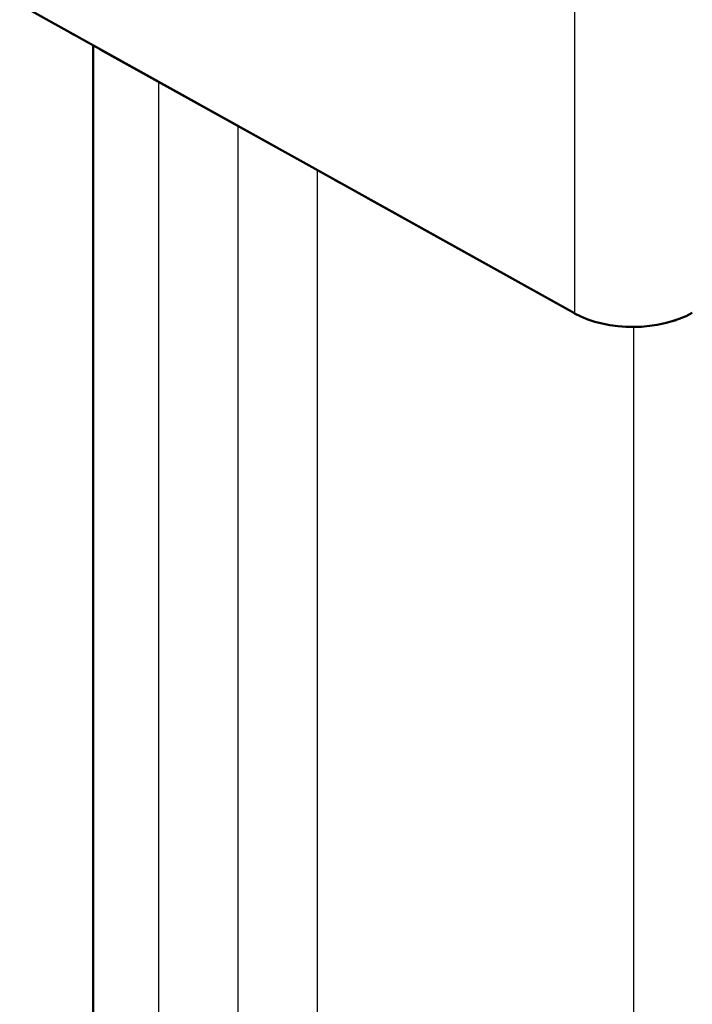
# Model space of a CAD drawing. Header units: millimetres. Extents: x 0 to 420, y 0 to 594.
# Tile 4 of 15: x 302 to 318, y 161 to 185. Entities that reach past the tile are written whole.
import ezdxf

# ---------------------------------------------------------------- set-up
doc = ezdxf.new("R2010")
doc.units = ezdxf.units.MM
doc.header["$LTSCALE"] = 2
doc.linetypes.add('LONG_DASH_DOTTED', pattern=[0.3001, 0.2362, -0.0295, 0.0049, -0.0295])
for name, color, linetype, lineweight in [('Sichtbare Kanten(DIN)', 7, 'Continuous', 50), ('Sichtbare tangentiale Kanten(DIN)', 3, 'Continuous', 25), ('Überlagerung [Formatvorlage Phantomlinien(DIN)]', 179, 'LONG_DASH_DOTTED', 50)]:
    doc.layers.add(name, color=color, linetype=linetype, lineweight=lineweight)

msp = doc.modelspace()

# ---------------------------------------------------------------- linework, layer by layer
at = {"layer": 'Sichtbare Kanten(DIN)'}
for p, q in [((315.536, 177.932), (302.321, 185.281)), ((304.074, 184.306), (304.074, 158.393))]:
    msp.add_line(p, q, dxfattribs=at)
msp.add_ellipse((316.925, 178.76), major_axis=(2, 0), ratio=0.575862, start_param=3.944444, end_param=5.497787, dxfattribs=at)
at = {"layer": 'Sichtbare tangentiale Kanten(DIN)'}
for p, q in [((315.536, 190.468), (315.536, 177.932)), ((305.636, 156.221), (305.636, 183.437)), ((307.522, 155.262), (307.522, 182.389)), ((309.407, 181.34), (309.407, 154.049)), ((316.95, 155.065), (316.95, 177.609))]:
    msp.add_line(p, q, dxfattribs=at)
at = {"layer": 'Sichtbare tangentiale Kanten(DIN)', "ltscale": 9.052001}
msp.add_line((315.536, 189.841), (315.536, 178.559), dxfattribs=at)
at = {"layer": 'Sichtbare tangentiale Kanten(DIN)', "ltscale": 19.652813}
msp.add_line((305.636, 157.582), (305.636, 182.077), dxfattribs=at)
at = {"layer": 'Sichtbare tangentiale Kanten(DIN)', "ltscale": 19.588413}
msp.add_line((307.522, 156.618), (307.522, 181.032), dxfattribs=at)
at = {"layer": 'Sichtbare tangentiale Kanten(DIN)', "ltscale": 19.706619}
msp.add_line((309.407, 179.976), (309.407, 155.414), dxfattribs=at)
at = {"layer": 'Sichtbare tangentiale Kanten(DIN)', "ltscale": 16.278913}
msp.add_line((316.95, 156.192), (316.95, 176.482), dxfattribs=at)
at = {"layer": 'Sichtbare tangentiale Kanten(DIN)'}
msp.add_ellipse((322.607, 138.669), major_axis=(-12.643, -21.955), ratio=0.578093, start_param=3.603794, end_param=4.246321, dxfattribs=at)
at = {"layer": 'Überlagerung [Formatvorlage Phantomlinien(DIN)]', "ltscale": 12.050369}
msp.add_line((315.536, 177.932), (302.321, 185.281), dxfattribs=at)
at = {"layer": 'Überlagerung [Formatvorlage Phantomlinien(DIN)]', "ltscale": 20.791004}
msp.add_line((304.074, 184.306), (304.074, 158.393), dxfattribs=at)
at = {"layer": 'Überlagerung [Formatvorlage Phantomlinien(DIN)]', "ltscale": 2.037729}
msp.add_ellipse((316.925, 178.76), major_axis=(2, 0), ratio=0.575862, start_param=3.944444, end_param=5.497787, dxfattribs=at)

doc.saveas('drawing.dxf')
